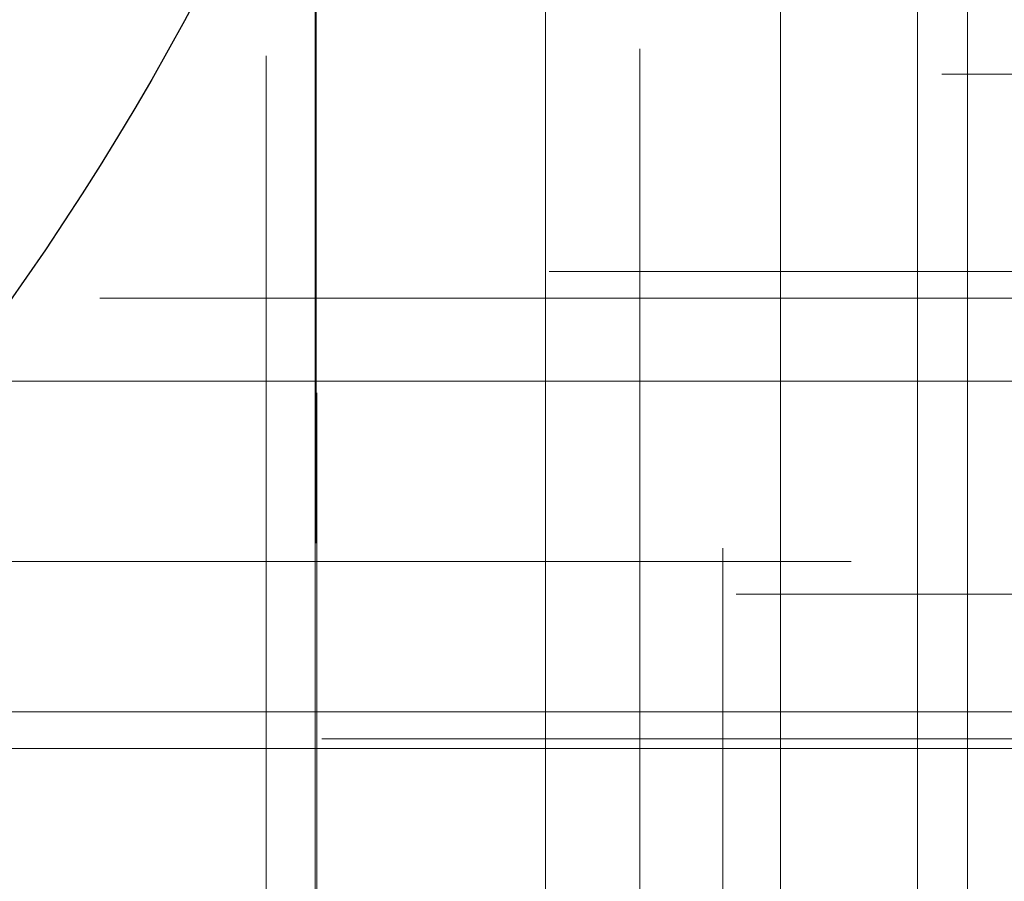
# Model space of a CAD drawing. Header units: millimetres. Extents: x -50 to 901, y -50 to 714.
# Tile 69 of 186: x 12.3 to 17.62, y -11.8 to -7.14. Entities that reach past the tile are written whole.
import ezdxf

# ---------------------------------------------------------------- set-up
doc = ezdxf.new("R2010")
doc.units = ezdxf.units.MM

# ---------------------------------------------------------------- blocks, each defined once
blk = doc.blocks.new('SW_CENTERMARKSYMBOL_21')
at = {"color": 0, "linetype": 'Continuous', "lineweight": 18}
for p, q in [((0, 0), (5, 0)), ((5, 0), (5.9011, 0))]:
    blk.add_line(p, q, dxfattribs=at)
blk = doc.blocks.new('SW_CENTERMARKSYMBOL_22')
at = {"color": 0, "linetype": 'Continuous', "lineweight": 18}
for p, q in [((0, 0), (5, 0)), ((5, 0), (5.9011, 0))]:
    blk.add_line(p, q, dxfattribs=at)
blk = doc.blocks.new('SW_CENTERMARKSYMBOL_39')
at = {"color": 0, "linetype": 'Continuous', "lineweight": 18}
blk.add_line((0, 0), (0, -5), dxfattribs=at)
blk = doc.blocks.new('SW_CENTERMARKSYMBOL_86')
at = {"color": 0, "linetype": 'Continuous', "lineweight": 18}
for p, q in [((0, 0), (0, -5)), ((0, -5), (0, -5.9011))]:
    blk.add_line(p, q, dxfattribs=at)
blk = doc.blocks.new('SW_CENTERMARKSYMBOL_490')
at = {"color": 0, "linetype": 'Continuous', "lineweight": 18}
for p, q in [((0, 5), (0, 5.5209)), ((0, 0), (0, 5))]:
    blk.add_line(p, q, dxfattribs=at)
blk = doc.blocks.new('SW_CENTERMARKSYMBOL_491')
at = {"color": 0, "linetype": 'Continuous', "lineweight": 18}
for p, q in [((0, 5), (0, 5.6463)), ((0, 0), (0, 5))]:
    blk.add_line(p, q, dxfattribs=at)
blk = doc.blocks.new('SW_CENTERMARKSYMBOL_492')
at = {"color": 0, "linetype": 'Continuous', "lineweight": 18}
for p, q in [((0, 5), (0, 5.5549)), ((0, 0), (0, 5))]:
    blk.add_line(p, q, dxfattribs=at)
blk = doc.blocks.new('SW_CENTERMARKSYMBOL_497')
at = {"color": 0, "linetype": 'Continuous', "lineweight": 18}
for p, q in [((-5, 0), (-5.5209, 0)), ((0, 0), (-5, 0))]:
    blk.add_line(p, q, dxfattribs=at)
blk = doc.blocks.new('SW_CENTERMARKSYMBOL_502')
at = {"color": 0, "linetype": 'Continuous', "lineweight": 18}
for p, q in [((0, 5), (0, 5.6463)), ((0, 0), (0, 5))]:
    blk.add_line(p, q, dxfattribs=at)
blk = doc.blocks.new('SW_CENTERMARKSYMBOL_503')
at = {"color": 0, "linetype": 'Continuous', "lineweight": 18}
for q in [(0, 5), (-5, 0), (0, -5), (5, 0)]:
    blk.add_line((0, 0), q, dxfattribs=at)
blk = doc.blocks.new('SW_CENTERMARKSYMBOL_537')
at = {"color": 0, "linetype": 'Continuous', "lineweight": 18}
for p, q in [((-5, 0), (-5.6463, 0)), ((0, 0), (-5, 0))]:
    blk.add_line(p, q, dxfattribs=at)
blk = doc.blocks.new('SW_CENTERMARKSYMBOL_538')
at = {"color": 0, "linetype": 'Continuous', "lineweight": 18}
for p, q in [((-5, 0), (-5.5209, 0)), ((0, 0), (-5, 0))]:
    blk.add_line(p, q, dxfattribs=at)
blk = doc.blocks.new('SW_CENTERMARKSYMBOL_539')
at = {"color": 0, "linetype": 'Continuous', "lineweight": 18}
for p, q in [((-5, 0), (-5.6063, 0)), ((0, 0), (-5, 0))]:
    blk.add_line(p, q, dxfattribs=at)
blk = doc.blocks.new('SW_CENTERMARKSYMBOL_543')
at = {"color": 0, "linetype": 'Continuous', "lineweight": 18}
for q in [(0, 5), (-5, 0), (0, -5), (5, 0)]:
    blk.add_line((0, 0), q, dxfattribs=at)
blk = doc.blocks.new('SW_CENTERMARKSYMBOL_544')
at = {"color": 0, "linetype": 'Continuous', "lineweight": 18}
for q in [(0, 5), (-5, 0), (0, -5), (5, 0)]:
    blk.add_line((0, 0), q, dxfattribs=at)
blk = doc.blocks.new('SW_CENTERMARKSYMBOL_548')
at = {"color": 0, "linetype": 'Continuous', "lineweight": 18}
blk.add_line((-5, 0), (-5.6063, 0), dxfattribs=at)
blk = doc.blocks.new('SW_CENTERMARKSYMBOL_549')
at = {"color": 0, "linetype": 'Continuous', "lineweight": 18}
blk.add_line((0, 0), (0, -5), dxfattribs=at)
blk = doc.blocks.new('SW_CENTERMARKSYMBOL_584')
at = {"color": 0, "linetype": 'Continuous', "lineweight": 18}
for p, q in [((0, 0), (5, 0)), ((5, 0), (5.9011, 0))]:
    blk.add_line(p, q, dxfattribs=at)
blk = doc.blocks.new('SW_CENTERMARKSYMBOL_585')
at = {"color": 0, "linetype": 'Continuous', "lineweight": 18}
for p, q in [((0, 0), (5, 0)), ((5, 0), (5.9011, 0))]:
    blk.add_line(p, q, dxfattribs=at)
blk = doc.blocks.new('SW_CENTERMARKSYMBOL_602')
at = {"color": 0, "linetype": 'Continuous', "lineweight": 18}
blk.add_line((0, 0), (0, -5), dxfattribs=at)
blk = doc.blocks.new('SW_CENTERMARKSYMBOL_649')
at = {"color": 0, "linetype": 'Continuous', "lineweight": 18}
for p, q in [((0, 0), (0, -5)), ((0, -5), (0, -5.9011))]:
    blk.add_line(p, q, dxfattribs=at)
blk = doc.blocks.new('SW_CENTERMARKSYMBOL_1053')
at = {"color": 0, "linetype": 'Continuous', "lineweight": 18}
for p, q in [((0, 5), (0, 5.5209)), ((0, 0), (0, 5))]:
    blk.add_line(p, q, dxfattribs=at)
blk = doc.blocks.new('SW_CENTERMARKSYMBOL_1054')
at = {"color": 0, "linetype": 'Continuous', "lineweight": 18}
for p, q in [((0, 5), (0, 5.6463)), ((0, 0), (0, 5))]:
    blk.add_line(p, q, dxfattribs=at)
blk = doc.blocks.new('SW_CENTERMARKSYMBOL_1055')
at = {"color": 0, "linetype": 'Continuous', "lineweight": 18}
for p, q in [((0, 5), (0, 5.5549)), ((0, 0), (0, 5))]:
    blk.add_line(p, q, dxfattribs=at)
blk = doc.blocks.new('SW_CENTERMARKSYMBOL_1060')
at = {"color": 0, "linetype": 'Continuous', "lineweight": 18}
for p, q in [((-5, 0), (-5.5209, 0)), ((0, 0), (-5, 0))]:
    blk.add_line(p, q, dxfattribs=at)
blk = doc.blocks.new('SW_CENTERMARKSYMBOL_1065')
at = {"color": 0, "linetype": 'Continuous', "lineweight": 18}
for p, q in [((0, 5), (0, 5.6463)), ((0, 0), (0, 5))]:
    blk.add_line(p, q, dxfattribs=at)
blk = doc.blocks.new('SW_CENTERMARKSYMBOL_1066')
at = {"color": 0, "linetype": 'Continuous', "lineweight": 18}
for q in [(0, 5), (-5, 0), (0, -5), (5, 0)]:
    blk.add_line((0, 0), q, dxfattribs=at)
blk = doc.blocks.new('SW_CENTERMARKSYMBOL_1100')
at = {"color": 0, "linetype": 'Continuous', "lineweight": 18}
for p, q in [((-5, 0), (-5.6463, 0)), ((0, 0), (-5, 0))]:
    blk.add_line(p, q, dxfattribs=at)
blk = doc.blocks.new('SW_CENTERMARKSYMBOL_1101')
at = {"color": 0, "linetype": 'Continuous', "lineweight": 18}
for p, q in [((-5, 0), (-5.5209, 0)), ((0, 0), (-5, 0))]:
    blk.add_line(p, q, dxfattribs=at)
blk = doc.blocks.new('SW_CENTERMARKSYMBOL_1102')
at = {"color": 0, "linetype": 'Continuous', "lineweight": 18}
for p, q in [((-5, 0), (-5.6063, 0)), ((0, 0), (-5, 0))]:
    blk.add_line(p, q, dxfattribs=at)
blk = doc.blocks.new('SW_CENTERMARKSYMBOL_1106')
at = {"color": 0, "linetype": 'Continuous', "lineweight": 18}
for q in [(0, 5), (-5, 0), (0, -5), (5, 0)]:
    blk.add_line((0, 0), q, dxfattribs=at)
blk = doc.blocks.new('SW_CENTERMARKSYMBOL_1107')
at = {"color": 0, "linetype": 'Continuous', "lineweight": 18}
for q in [(0, 5), (-5, 0), (0, -5), (5, 0)]:
    blk.add_line((0, 0), q, dxfattribs=at)
blk = doc.blocks.new('SW_CENTERMARKSYMBOL_1111')
at = {"color": 0, "linetype": 'Continuous', "lineweight": 18}
blk.add_line((-5, 0), (-5.6063, 0), dxfattribs=at)
blk = doc.blocks.new('SW_CENTERMARKSYMBOL_1112')
at = {"color": 0, "linetype": 'Continuous', "lineweight": 18}
blk.add_line((0, 0), (0, -5), dxfattribs=at)
blk = doc.blocks.new('SW_CENTERMARKSYMBOL_1147')
at = {"color": 0, "linetype": 'Continuous', "lineweight": 18}
for p, q in [((0, 0), (5, 0)), ((5, 0), (5.9011, 0))]:
    blk.add_line(p, q, dxfattribs=at)
blk = doc.blocks.new('SW_CENTERMARKSYMBOL_1148')
at = {"color": 0, "linetype": 'Continuous', "lineweight": 18}
for p, q in [((0, 0), (5, 0)), ((5, 0), (5.9011, 0))]:
    blk.add_line(p, q, dxfattribs=at)
blk = doc.blocks.new('SW_CENTERMARKSYMBOL_1165')
at = {"color": 0, "linetype": 'Continuous', "lineweight": 18}
blk.add_line((0, 0), (0, -5), dxfattribs=at)
blk = doc.blocks.new('SW_CENTERMARKSYMBOL_1212')
at = {"color": 0, "linetype": 'Continuous', "lineweight": 18}
for p, q in [((0, 0), (0, -5)), ((0, -5), (0, -5.9011))]:
    blk.add_line(p, q, dxfattribs=at)
blk = doc.blocks.new('SW_CENTERMARKSYMBOL_1616')
at = {"color": 0, "linetype": 'Continuous', "lineweight": 18}
for p, q in [((0, 5), (0, 5.5209)), ((0, 0), (0, 5))]:
    blk.add_line(p, q, dxfattribs=at)
blk = doc.blocks.new('SW_CENTERMARKSYMBOL_1617')
at = {"color": 0, "linetype": 'Continuous', "lineweight": 18}
for p, q in [((0, 5), (0, 5.6463)), ((0, 0), (0, 5))]:
    blk.add_line(p, q, dxfattribs=at)
blk = doc.blocks.new('SW_CENTERMARKSYMBOL_1618')
at = {"color": 0, "linetype": 'Continuous', "lineweight": 18}
for p, q in [((0, 5), (0, 5.5549)), ((0, 0), (0, 5))]:
    blk.add_line(p, q, dxfattribs=at)
blk = doc.blocks.new('SW_CENTERMARKSYMBOL_1623')
at = {"color": 0, "linetype": 'Continuous', "lineweight": 18}
for p, q in [((-5, 0), (-5.5209, 0)), ((0, 0), (-5, 0))]:
    blk.add_line(p, q, dxfattribs=at)
blk = doc.blocks.new('SW_CENTERMARKSYMBOL_1628')
at = {"color": 0, "linetype": 'Continuous', "lineweight": 18}
for p, q in [((0, 5), (0, 5.6463)), ((0, 0), (0, 5))]:
    blk.add_line(p, q, dxfattribs=at)
blk = doc.blocks.new('SW_CENTERMARKSYMBOL_1629')
at = {"color": 0, "linetype": 'Continuous', "lineweight": 18}
for q in [(0, 5), (-5, 0), (0, -5), (5, 0)]:
    blk.add_line((0, 0), q, dxfattribs=at)
blk = doc.blocks.new('SW_CENTERMARKSYMBOL_1663')
at = {"color": 0, "linetype": 'Continuous', "lineweight": 18}
for p, q in [((-5, 0), (-5.6463, 0)), ((0, 0), (-5, 0))]:
    blk.add_line(p, q, dxfattribs=at)
blk = doc.blocks.new('SW_CENTERMARKSYMBOL_1664')
at = {"color": 0, "linetype": 'Continuous', "lineweight": 18}
for p, q in [((-5, 0), (-5.5209, 0)), ((0, 0), (-5, 0))]:
    blk.add_line(p, q, dxfattribs=at)
blk = doc.blocks.new('SW_CENTERMARKSYMBOL_1665')
at = {"color": 0, "linetype": 'Continuous', "lineweight": 18}
for p, q in [((-5, 0), (-5.6063, 0)), ((0, 0), (-5, 0))]:
    blk.add_line(p, q, dxfattribs=at)
blk = doc.blocks.new('SW_CENTERMARKSYMBOL_1669')
at = {"color": 0, "linetype": 'Continuous', "lineweight": 18}
for q in [(0, 5), (-5, 0), (0, -5), (5, 0)]:
    blk.add_line((0, 0), q, dxfattribs=at)
blk = doc.blocks.new('SW_CENTERMARKSYMBOL_1670')
at = {"color": 0, "linetype": 'Continuous', "lineweight": 18}
for q in [(0, 5), (-5, 0), (0, -5), (5, 0)]:
    blk.add_line((0, 0), q, dxfattribs=at)
blk = doc.blocks.new('SW_CENTERMARKSYMBOL_1674')
at = {"color": 0, "linetype": 'Continuous', "lineweight": 18}
blk.add_line((-5, 0), (-5.6063, 0), dxfattribs=at)
blk = doc.blocks.new('SW_CENTERMARKSYMBOL_1675')
at = {"color": 0, "linetype": 'Continuous', "lineweight": 18}
blk.add_line((0, 0), (0, -5), dxfattribs=at)
blk = doc.blocks.new('SW_CENTERMARKSYMBOL_1710')
at = {"color": 0, "linetype": 'Continuous', "lineweight": 18}
for p, q in [((0, 0), (5, 0)), ((5, 0), (5.9011, 0))]:
    blk.add_line(p, q, dxfattribs=at)
blk = doc.blocks.new('SW_CENTERMARKSYMBOL_1711')
at = {"color": 0, "linetype": 'Continuous', "lineweight": 18}
for p, q in [((0, 0), (5, 0)), ((5, 0), (5.9011, 0))]:
    blk.add_line(p, q, dxfattribs=at)
blk = doc.blocks.new('SW_CENTERMARKSYMBOL_1728')
at = {"color": 0, "linetype": 'Continuous', "lineweight": 18}
blk.add_line((0, 0), (0, -5), dxfattribs=at)
blk = doc.blocks.new('SW_CENTERMARKSYMBOL_1775')
at = {"color": 0, "linetype": 'Continuous', "lineweight": 18}
for p, q in [((0, 0), (0, -5)), ((0, -5), (0, -5.9011))]:
    blk.add_line(p, q, dxfattribs=at)
blk = doc.blocks.new('SW_CENTERMARKSYMBOL_2179')
at = {"color": 0, "linetype": 'Continuous', "lineweight": 18}
for p, q in [((0, 5), (0, 5.5209)), ((0, 0), (0, 5))]:
    blk.add_line(p, q, dxfattribs=at)
blk = doc.blocks.new('SW_CENTERMARKSYMBOL_2180')
at = {"color": 0, "linetype": 'Continuous', "lineweight": 18}
for p, q in [((0, 5), (0, 5.6463)), ((0, 0), (0, 5))]:
    blk.add_line(p, q, dxfattribs=at)
blk = doc.blocks.new('SW_CENTERMARKSYMBOL_2181')
at = {"color": 0, "linetype": 'Continuous', "lineweight": 18}
for p, q in [((0, 5), (0, 5.5549)), ((0, 0), (0, 5))]:
    blk.add_line(p, q, dxfattribs=at)
blk = doc.blocks.new('SW_CENTERMARKSYMBOL_2186')
at = {"color": 0, "linetype": 'Continuous', "lineweight": 18}
for p, q in [((-5, 0), (-5.5209, 0)), ((0, 0), (-5, 0))]:
    blk.add_line(p, q, dxfattribs=at)
blk = doc.blocks.new('SW_CENTERMARKSYMBOL_2191')
at = {"color": 0, "linetype": 'Continuous', "lineweight": 18}
for p, q in [((0, 5), (0, 5.6463)), ((0, 0), (0, 5))]:
    blk.add_line(p, q, dxfattribs=at)
blk = doc.blocks.new('SW_CENTERMARKSYMBOL_2192')
at = {"color": 0, "linetype": 'Continuous', "lineweight": 18}
for q in [(0, 5), (-5, 0), (0, -5), (5, 0)]:
    blk.add_line((0, 0), q, dxfattribs=at)
blk = doc.blocks.new('SW_CENTERMARKSYMBOL_2226')
at = {"color": 0, "linetype": 'Continuous', "lineweight": 18}
for p, q in [((-5, 0), (-5.6463, 0)), ((0, 0), (-5, 0))]:
    blk.add_line(p, q, dxfattribs=at)
blk = doc.blocks.new('SW_CENTERMARKSYMBOL_2227')
at = {"color": 0, "linetype": 'Continuous', "lineweight": 18}
for p, q in [((-5, 0), (-5.5209, 0)), ((0, 0), (-5, 0))]:
    blk.add_line(p, q, dxfattribs=at)
blk = doc.blocks.new('SW_CENTERMARKSYMBOL_2228')
at = {"color": 0, "linetype": 'Continuous', "lineweight": 18}
for p, q in [((-5, 0), (-5.6063, 0)), ((0, 0), (-5, 0))]:
    blk.add_line(p, q, dxfattribs=at)
blk = doc.blocks.new('SW_CENTERMARKSYMBOL_2232')
at = {"color": 0, "linetype": 'Continuous', "lineweight": 18}
for q in [(0, 5), (-5, 0), (0, -5), (5, 0)]:
    blk.add_line((0, 0), q, dxfattribs=at)
blk = doc.blocks.new('SW_CENTERMARKSYMBOL_2233')
at = {"color": 0, "linetype": 'Continuous', "lineweight": 18}
for q in [(0, 5), (-5, 0), (0, -5), (5, 0)]:
    blk.add_line((0, 0), q, dxfattribs=at)
blk = doc.blocks.new('SW_CENTERMARKSYMBOL_2237')
at = {"color": 0, "linetype": 'Continuous', "lineweight": 18}
blk.add_line((-5, 0), (-5.6063, 0), dxfattribs=at)
blk = doc.blocks.new('SW_CENTERMARKSYMBOL_2238')
at = {"color": 0, "linetype": 'Continuous', "lineweight": 18}
blk.add_line((0, 0), (0, -5), dxfattribs=at)
blk = doc.blocks.new('SW_CENTERMARKSYMBOL_2273')
at = {"color": 0, "linetype": 'Continuous', "lineweight": 18}
for p, q in [((0, 0), (5, 0)), ((5, 0), (5.9011, 0))]:
    blk.add_line(p, q, dxfattribs=at)
blk = doc.blocks.new('SW_CENTERMARKSYMBOL_2274')
at = {"color": 0, "linetype": 'Continuous', "lineweight": 18}
for p, q in [((0, 0), (5, 0)), ((5, 0), (5.9011, 0))]:
    blk.add_line(p, q, dxfattribs=at)
blk = doc.blocks.new('SW_CENTERMARKSYMBOL_2291')
at = {"color": 0, "linetype": 'Continuous', "lineweight": 18}
blk.add_line((0, 0), (0, -5), dxfattribs=at)
blk = doc.blocks.new('SW_CENTERMARKSYMBOL_2338')
at = {"color": 0, "linetype": 'Continuous', "lineweight": 18}
for p, q in [((0, 0), (0, -5)), ((0, -5), (0, -5.9011))]:
    blk.add_line(p, q, dxfattribs=at)
blk = doc.blocks.new('SW_CENTERMARKSYMBOL_2742')
at = {"color": 0, "linetype": 'Continuous', "lineweight": 18}
for p, q in [((0, 5), (0, 5.5209)), ((0, 0), (0, 5))]:
    blk.add_line(p, q, dxfattribs=at)
blk = doc.blocks.new('SW_CENTERMARKSYMBOL_2743')
at = {"color": 0, "linetype": 'Continuous', "lineweight": 18}
for p, q in [((0, 5), (0, 5.6463)), ((0, 0), (0, 5))]:
    blk.add_line(p, q, dxfattribs=at)
blk = doc.blocks.new('SW_CENTERMARKSYMBOL_2744')
at = {"color": 0, "linetype": 'Continuous', "lineweight": 18}
for p, q in [((0, 5), (0, 5.5549)), ((0, 0), (0, 5))]:
    blk.add_line(p, q, dxfattribs=at)
blk = doc.blocks.new('SW_CENTERMARKSYMBOL_2749')
at = {"color": 0, "linetype": 'Continuous', "lineweight": 18}
for p, q in [((-5, 0), (-5.5209, 0)), ((0, 0), (-5, 0))]:
    blk.add_line(p, q, dxfattribs=at)
blk = doc.blocks.new('SW_CENTERMARKSYMBOL_2754')
at = {"color": 0, "linetype": 'Continuous', "lineweight": 18}
for p, q in [((0, 5), (0, 5.6463)), ((0, 0), (0, 5))]:
    blk.add_line(p, q, dxfattribs=at)
blk = doc.blocks.new('SW_CENTERMARKSYMBOL_2755')
at = {"color": 0, "linetype": 'Continuous', "lineweight": 18}
for q in [(0, 5), (-5, 0), (0, -5), (5, 0)]:
    blk.add_line((0, 0), q, dxfattribs=at)
blk = doc.blocks.new('SW_CENTERMARKSYMBOL_2789')
at = {"color": 0, "linetype": 'Continuous', "lineweight": 18}
for p, q in [((-5, 0), (-5.6463, 0)), ((0, 0), (-5, 0))]:
    blk.add_line(p, q, dxfattribs=at)
blk = doc.blocks.new('SW_CENTERMARKSYMBOL_2790')
at = {"color": 0, "linetype": 'Continuous', "lineweight": 18}
for p, q in [((-5, 0), (-5.5209, 0)), ((0, 0), (-5, 0))]:
    blk.add_line(p, q, dxfattribs=at)
blk = doc.blocks.new('SW_CENTERMARKSYMBOL_2791')
at = {"color": 0, "linetype": 'Continuous', "lineweight": 18}
for p, q in [((-5, 0), (-5.6063, 0)), ((0, 0), (-5, 0))]:
    blk.add_line(p, q, dxfattribs=at)
blk = doc.blocks.new('SW_CENTERMARKSYMBOL_2795')
at = {"color": 0, "linetype": 'Continuous', "lineweight": 18}
for q in [(0, 5), (-5, 0), (0, -5), (5, 0)]:
    blk.add_line((0, 0), q, dxfattribs=at)
blk = doc.blocks.new('SW_CENTERMARKSYMBOL_2796')
at = {"color": 0, "linetype": 'Continuous', "lineweight": 18}
for q in [(0, 5), (-5, 0), (0, -5), (5, 0)]:
    blk.add_line((0, 0), q, dxfattribs=at)
blk = doc.blocks.new('SW_CENTERMARKSYMBOL_2800')
at = {"color": 0, "linetype": 'Continuous', "lineweight": 18}
blk.add_line((-5, 0), (-5.6063, 0), dxfattribs=at)
blk = doc.blocks.new('SW_CENTERMARKSYMBOL_2801')
at = {"color": 0, "linetype": 'Continuous', "lineweight": 18}
blk.add_line((0, 0), (0, -5), dxfattribs=at)

msp = doc.modelspace()

# ---------------------------------------------------------------- linework, layer by layer
at = {"color": 7, "linetype": 'Continuous', "lineweight": 25}
for radius in [45, 45, 45, 45, 45, 43.8964, 43.8964, 43.8964, 43.8964, 43.8964, 43.6219, 43.6219, 43.6219, 43.6219, 43.6219, 42.2814, 42.2814, 42.2814, 42.2814, 42.2814, 35.2814, 35.2814, 35.2814, 35.2814, 35.2814, 33.2814, 33.2814, 33.2814, 33.2814, 33.2814, 15, 15, 15, 15, 15]:
    msp.add_circle((0, 0), radius, dxfattribs=at)
msp.add_arc((0, 0), 50, 274.01152, 355.98848, dxfattribs=at)
msp.add_arc((0, 0), 50, 274.01152, 355.98848, dxfattribs=at)
msp.add_arc((0, 0), 50, 274.01152, 355.98848, dxfattribs=at)
msp.add_arc((0, 0), 50, 274.01152, 355.98848, dxfattribs=at)
msp.add_arc((0, 0), 50, 274.01152, 355.98848, dxfattribs=at)

# ---------------------------------------------------------------- block references
at = {"color": 7, "linetype": 'Continuous', "lineweight": 18}
for name, p in [('SW_CENTERMARKSYMBOL_86', (13.9018, -4.0711)), ('SW_CENTERMARKSYMBOL_649', (13.9018, -4.0711)), ('SW_CENTERMARKSYMBOL_1212', (13.9018, -4.0711)), ('SW_CENTERMARKSYMBOL_1775', (13.9018, -4.0711)), ('SW_CENTERMARKSYMBOL_2338', (13.9018, -4.0711)), ('SW_CENTERMARKSYMBOL_39', (13.8964, -7.0711)), ('SW_CENTERMARKSYMBOL_602', (13.8964, -7.0711)), ('SW_CENTERMARKSYMBOL_1165', (13.8964, -7.0711)), ('SW_CENTERMARKSYMBOL_1728', (13.8964, -7.0711)), ('SW_CENTERMARKSYMBOL_2291', (13.8964, -7.0711)), ('SW_CENTERMARKSYMBOL_549', (17.421, -6.9693)), ('SW_CENTERMARKSYMBOL_1112', (17.421, -6.9693)), ('SW_CENTERMARKSYMBOL_1675', (17.421, -6.9693)), ('SW_CENTERMARKSYMBOL_2238', (17.421, -6.9693)), ('SW_CENTERMARKSYMBOL_2801', (17.421, -6.9693)), ('SW_CENTERMARKSYMBOL_548', (22.8896, -7.4373)), ('SW_CENTERMARKSYMBOL_1111', (22.8896, -7.4373)), ('SW_CENTERMARKSYMBOL_1674', (22.8896, -7.4373)), ('SW_CENTERMARKSYMBOL_2237', (22.8896, -7.4373)), ('SW_CENTERMARKSYMBOL_2800', (22.8896, -7.4373)), ('SW_CENTERMARKSYMBOL_537', (18.379, -8.6485)), ('SW_CENTERMARKSYMBOL_1100', (18.379, -8.6485)), ('SW_CENTERMARKSYMBOL_1663', (18.379, -8.6485)), ('SW_CENTERMARKSYMBOL_2226', (18.379, -8.6485)), ('SW_CENTERMARKSYMBOL_2789', (18.379, -8.6485)), ('SW_CENTERMARKSYMBOL_538', (20.6822, -8.5039)), ('SW_CENTERMARKSYMBOL_1101', (20.6822, -8.5039)), ('SW_CENTERMARKSYMBOL_1664', (20.6822, -8.5039)), ('SW_CENTERMARKSYMBOL_2227', (20.6822, -8.5039)), ('SW_CENTERMARKSYMBOL_2790', (20.6822, -8.5039)), ('SW_CENTERMARKSYMBOL_543', (16.4101, -9.0978)), ('SW_CENTERMARKSYMBOL_1106', (16.4101, -9.0978)), ('SW_CENTERMARKSYMBOL_1669', (16.4101, -9.0978)), ('SW_CENTERMARKSYMBOL_2232', (16.4101, -9.0978)), ('SW_CENTERMARKSYMBOL_2795', (16.4101, -9.0978)), ('SW_CENTERMARKSYMBOL_22', (7.8911, -10.071)), ('SW_CENTERMARKSYMBOL_585', (7.8911, -10.071)), ('SW_CENTERMARKSYMBOL_1148', (7.8911, -10.071)), ('SW_CENTERMARKSYMBOL_1711', (7.8911, -10.071)), ('SW_CENTERMARKSYMBOL_2274', (7.8911, -10.071)), ('SW_CENTERMARKSYMBOL_21', (10.8911, -10.071)), ('SW_CENTERMARKSYMBOL_584', (10.8911, -10.071)), ('SW_CENTERMARKSYMBOL_1147', (10.8911, -10.071)), ('SW_CENTERMARKSYMBOL_1710', (10.8911, -10.071)), ('SW_CENTERMARKSYMBOL_2273', (10.8911, -10.071)), ('SW_CENTERMARKSYMBOL_539', (21.777, -10.2475)), ('SW_CENTERMARKSYMBOL_1102', (21.777, -10.2475)), ('SW_CENTERMARKSYMBOL_1665', (21.777, -10.2475)), ('SW_CENTERMARKSYMBOL_2228', (21.777, -10.2475)), ('SW_CENTERMARKSYMBOL_2791', (21.777, -10.2475)), ('SW_CENTERMARKSYMBOL_544', (17.1501, -10.8838)), ('SW_CENTERMARKSYMBOL_1107', (17.1501, -10.8838)), ('SW_CENTERMARKSYMBOL_1670', (17.1501, -10.8838)), ('SW_CENTERMARKSYMBOL_2233', (17.1501, -10.8838)), ('SW_CENTERMARKSYMBOL_2796', (17.1501, -10.8838)), ('SW_CENTERMARKSYMBOL_503', (15.1405, -11.0828)), ('SW_CENTERMARKSYMBOL_1066', (15.1405, -11.0828)), ('SW_CENTERMARKSYMBOL_1629', (15.1405, -11.0828)), ('SW_CENTERMARKSYMBOL_2192', (15.1405, -11.0828)), ('SW_CENTERMARKSYMBOL_2755', (15.1405, -11.0828)), ('SW_CENTERMARKSYMBOL_497', (19.4533, -11.029)), ('SW_CENTERMARKSYMBOL_1060', (19.4533, -11.029)), ('SW_CENTERMARKSYMBOL_1623', (19.4533, -11.029)), ('SW_CENTERMARKSYMBOL_2186', (19.4533, -11.029)), ('SW_CENTERMARKSYMBOL_2749', (19.4533, -11.029)), ('SW_CENTERMARKSYMBOL_492', (13.632, -12.893)), ('SW_CENTERMARKSYMBOL_1055', (13.632, -12.893)), ('SW_CENTERMARKSYMBOL_1618', (13.632, -12.893)), ('SW_CENTERMARKSYMBOL_2181', (13.632, -12.893)), ('SW_CENTERMARKSYMBOL_2744', (13.632, -12.893)), ('SW_CENTERMARKSYMBOL_502', (15.6508, -12.9474)), ('SW_CENTERMARKSYMBOL_1065', (15.6508, -12.9474)), ('SW_CENTERMARKSYMBOL_1628', (15.6508, -12.9474)), ('SW_CENTERMARKSYMBOL_2191', (15.6508, -12.9474)), ('SW_CENTERMARKSYMBOL_2754', (15.6508, -12.9474)), ('SW_CENTERMARKSYMBOL_491', (13.9046, -14.8069)), ('SW_CENTERMARKSYMBOL_1054', (13.9046, -14.8069)), ('SW_CENTERMARKSYMBOL_1617', (13.9046, -14.8069)), ('SW_CENTERMARKSYMBOL_2180', (13.9046, -14.8069)), ('SW_CENTERMARKSYMBOL_2743', (13.9046, -14.8069)), ('SW_CENTERMARKSYMBOL_490', (16.0993, -15.5204)), ('SW_CENTERMARKSYMBOL_1053', (16.0993, -15.5204)), ('SW_CENTERMARKSYMBOL_1616', (16.0993, -15.5204)), ('SW_CENTERMARKSYMBOL_2179', (16.0993, -15.5204)), ('SW_CENTERMARKSYMBOL_2742', (16.0993, -15.5204))]:
    msp.add_blockref(name, p, dxfattribs=at)

doc.saveas('drawing.dxf')
